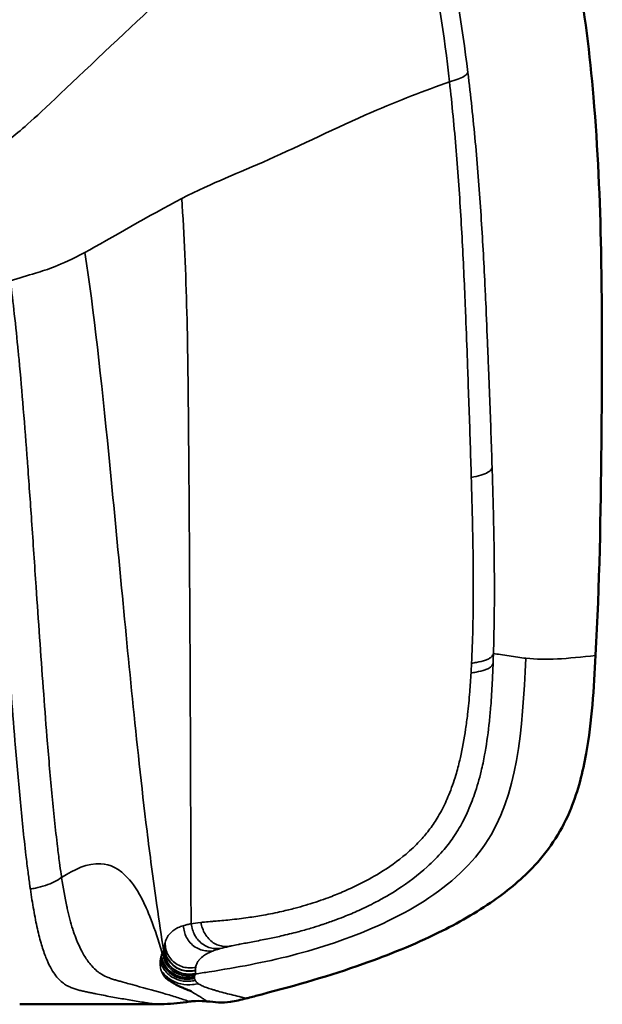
# Model space of a CAD drawing. Header units: millimetres. Extents: x -578 to 1907, y 2499 to 4482.
# Tile 38 of 41: x 484 to 780, y 3616 to 4116. Entities that reach past the tile are written whole.
import ezdxf

# ---------------------------------------------------------------- set-up
doc = ezdxf.new("R2010")
doc.units = ezdxf.units.MM
doc.layers.add('Visible (ANSI)', color=7, linetype='Continuous', lineweight=50)
doc.layers.add('Visible Narrow (ANSI)', color=7, linetype='Continuous', lineweight=35)

msp = doc.modelspace()

# ---------------------------------------------------------------- linework, layer by layer
at = {"layer": 'Visible (ANSI)'}
for p, q in [((777.074, 3793.337), (777.067, 3793.203)), ((578.97, 3617.414), (578.97, 3617.414))]:
    msp.add_line(p, q, dxfattribs=at)
for points, knots in [([(254.365, 4482.423), (287.713, 4482.411), (321.096, 4481.742), (390.47, 4476.928), (426.786, 4474.33), (488.827, 4461.484), (515.05, 4453.283), (556.826, 4434.704), (573.231, 4425.808), (604.385, 4405.939), (619.245, 4394.959), (648.027, 4370.609), (661.938, 4357.082), (687.623, 4328.238), (699.461, 4312.841), (720.258, 4280.951), (729.344, 4264.41), (744.404, 4230.807), (750.455, 4213.686), (760.52, 4178.491), (764.521, 4160.334), (771.468, 4120.549), (774.109, 4098.82), (778.207, 4051.054), (779.326, 4024.954), (780.451, 3966.192), (780.273, 3933.506), (779.701, 3864.986), (778.966, 3829.131), (777.074, 3793.337)], [0, 0, 0, 0, 10.0042759, 10.0042759, 20.8622271, 20.8622271, 29.0112855, 29.0112855, 34.5786618, 34.5786618, 40.0965336, 40.0965336, 45.8887927, 45.8887927, 51.6832079, 51.6832079, 57.3103194, 57.3103194, 62.7301988, 62.7301988, 68.2921776, 68.2921776, 74.8463059, 74.8463059, 82.6746119, 82.6746119, 92.4781812, 92.4781812, 103.2313133, 103.2313133, 103.2313133, 103.2313133]), ([(777.067, 3793.203), (776.185, 3776.544), (775.18, 3759.812), (770.571, 3733.895), (768.158, 3724.451), (760.302, 3704.912), (753.991, 3694.941), (739.988, 3679.872), (732.876, 3673.947), (716.491, 3662.463), (706.986, 3657.08), (684.838, 3646.192), (671.978, 3640.99), (642.047, 3630.407), (624.777, 3625.488), (605.385, 3620.372), (603.324, 3619.833), (601.261, 3619.297)], [0, 0, 0, 0, 5.0046518, 5.0046518, 7.8972138, 7.8972138, 11.3226155, 11.3226155, 14.0685452, 14.0685452, 17.3255305, 17.3255305, 21.4726462, 21.4726462, 26.8498019, 26.8498019, 27.4891024, 27.4891024, 27.4891024, 27.4891024]), ([(571.69, 3622.467), (571.69, 3622.467), (571.69, 3622.468), (571.665, 3622.478), (571.485, 3622.555), (570.642, 3622.906), (569.643, 3623.308), (567.91, 3624.01), (567.307, 3624.238), (565.529, 3625.022), (564.864, 3625.322), (563.616, 3625.986), (563.297, 3626.16), (562.582, 3626.577), (562.267, 3626.762), (561.642, 3627.165), (561.593, 3627.197), (561.486, 3627.267), (561.427, 3627.305), (561.333, 3627.367), (561.301, 3627.388), (561.237, 3627.431), (561.204, 3627.453), (561.141, 3627.495), (561.109, 3627.516), (561.02, 3627.576), (560.966, 3627.613), (560.82, 3627.711), (560.743, 3627.764), (560.408, 3627.993), (560.264, 3628.092), (559.933, 3628.32), (559.798, 3628.413), (559.685, 3628.489)], [2.9122296, 2.9122296, 2.9122296, 2.9122296, 2.9998613, 2.9998613, 4.5443451, 4.5443451, 9.1773254, 9.1773254, 11.9002996, 11.9002996, 13.2444361, 13.2444361, 13.6566763, 13.6566763, 13.9526864, 13.9526864, 13.9758982, 13.9758982, 13.9992751, 13.9992751, 14.010908, 14.010908, 14.0225569, 14.0225569, 14.0341959, 14.0341959, 14.0576683, 14.0576683, 14.1045943, 14.1045943, 14.2927607, 14.2927607, 14.5905256, 14.5905256, 14.5905256, 14.5905256]), ([(570.736, 3617.229), (566.456, 3616.65), (562.162, 3616.049), (556.379, 3615.971), (554.915, 3615.971), (553.45, 3615.97)], [0, 0, 0, 0, 1.2957877, 1.2957877, 1.7350399, 1.7350399, 1.7350399, 1.7350399]), ([(599.391, 3618.812), (596.774, 3618.135), (594.146, 3617.466), (587.522, 3616.494), (583.466, 3616.935), (579.499, 3617.36)], [0, 0, 0, 0, 0.8107194, 0.8107194, 2.0086663, 2.0086663, 2.0086663, 2.0086663])]:
    msp.add_open_spline(points, degree=3, knots=knots, dxfattribs=at)
for points in [[(777.074, 3793.337), (777.074, 3793.337), (777.074, 3793.337), (777.074, 3793.337)], [(559.676, 3628.495), (558.985, 3628.961), (558.361, 3629.33), (558.361, 3629.33)], [(559.676, 3628.495), (559.679, 3628.493), (559.682, 3628.491), (559.685, 3628.489)], [(552.934, 3615.97), (530.105, 3615.961), (507.275, 3615.944), (484.446, 3615.858)], [(553.45, 3615.97), (553.278, 3615.97), (553.106, 3615.97), (552.934, 3615.97)], [(571.979, 3617.379), (571.564, 3617.335), (571.149, 3617.284), (570.736, 3617.229)], [(578.97, 3617.414), (576.651, 3617.635), (574.297, 3617.627), (571.979, 3617.379)], [(579.499, 3617.36), (579.322, 3617.379), (579.146, 3617.397), (578.97, 3617.414)], [(601.261, 3619.297), (600.638, 3619.135), (600.014, 3618.973), (599.391, 3618.812)]]:
    msp.add_open_spline(points, degree=3, dxfattribs=at)
at = {"layer": 'Visible Narrow (ANSI)'}
msp.add_line((777.002, 3793.342), (776.995, 3793.207), dxfattribs=at)
for centre, major_axis, ratio, start_param, end_param in [((1312.423, 3818.138), (-756.308, -184.48), 0.1234449, 6.2255783, 6.2282924), ((1165.51, 3954.921), (-591.76, -327.427), 0.0727067, 6.248699, 6.2517981)]:
    msp.add_ellipse(centre, major_axis=major_axis, ratio=ratio, start_param=start_param, end_param=end_param, dxfattribs=at)
for points, knots in [([(254.365, 4482.39), (265.201, 4482.386), (281.487, 4482.303), (303.318, 4481.881), (319.747, 4481.354), (336.197, 4480.576), (352.594, 4479.551), (368.883, 4478.343), (379.675, 4477.471), (385.108, 4477.025), (385.155, 4477.021), (392.554, 4476.413), (407.461, 4475.147), (426.317, 4472.988), (441.454, 4470.761), (452.811, 4468.814), (464.153, 4466.568), (479.227, 4463.151), (497.932, 4458.053), (520.003, 4450.552), (541.579, 4441.649), (555.552, 4434.8), (562.471, 4431.13), (562.523, 4431.103), (572.553, 4425.777), (591.948, 4414.303), (619.414, 4394.782), (645.196, 4373.123), (669.16, 4349.432), (691.117, 4323.784), (710.82, 4296.266), (727.991, 4266.995), (737.556, 4246.422), (741.843, 4235.862), (741.864, 4235.809), (746.598, 4224.13), (754.687, 4200.543), (762.18, 4170.657), (766.935, 4146.634), (769.944, 4128.584), (772.458, 4110.519), (775.216, 4086.433), (777.672, 4056.357), (779.358, 4020.369), (780.08, 3984.511), (780.129, 3960.716), (780.122, 3948.865), (780.122, 3948.861), (780.119, 3942.401), (780.097, 3929.49), (780.007, 3910.109), (779.845, 3890.711), (779.591, 3871.291), (779.217, 3851.841), (778.688, 3832.355), (777.968, 3812.841), (777.345, 3799.835), (777.002, 3793.342)], [0, 0, 0, 0, 0.032288, 0.048432, 0.064576, 0.0807201, 0.0968641, 0.1130081, 0.1291521, 0.1291521, 0.1292939, 0.1292939, 0.151329, 0.173364, 0.1843815, 0.195399, 0.2064166, 0.2174341, 0.2394691, 0.2615042, 0.2835392, 0.3055742, 0.3055742, 0.3057421, 0.3057421, 0.3377675, 0.3697929, 0.4018183, 0.4338436, 0.465869, 0.4978944, 0.5299198, 0.5619452, 0.5619452, 0.5621068, 0.5621068, 0.5975376, 0.6329684, 0.6506838, 0.6683992, 0.6861145, 0.7038299, 0.7392607, 0.7746915, 0.8101223, 0.8455531, 0.8455531, 0.8455675, 0.8455675, 0.8648715, 0.8841756, 0.9034797, 0.9227837, 0.9420878, 0.9613919, 0.9806959, 1, 1, 1, 1]), ([(521.682, 4372.286), (516.48, 4362.085), (511.388, 4350.767), (504.909, 4334.2), (497.46, 4315.153), (488.179, 4289.167), (481.049, 4269.213), (473.92, 4249.258), (468.942, 4235.335), (461.592, 4214.035), (454.241, 4192.735), (444.517, 4164.059), (438.481, 4146.232), (432.445, 4128.405), (430.097, 4121.426), (427.492, 4114.589), (426.19, 4111.17), (424.823, 4107.787), (423.424, 4104.421), (422.796, 4102.909), (422.162, 4101.402), (421.524, 4099.896)], [0, 0, 0, 0, 0.1554673, 0.1554673, 0.1554673, 0.3342226, 0.3342226, 0.3342226, 0.5129779, 0.5129779, 0.5129779, 0.6917331, 0.6917331, 0.6917331, 0.8704884, 0.8704884, 0.8704884, 0.9598661, 0.9598661, 0.9598661, 1, 1, 1, 1]), ([(712.148, 4089.705), (709.186, 4113.559), (703.34, 4149.932), (692.112, 4192.897), (684.491, 4215.006), (680.545, 4224.834), (678.99, 4228.531), (678.645, 4229.34), (678.297, 4230.146)], [0, 0, 0, 0, 0.5, 0.7635614, 0.9174497, 0.9819039, 0.9819039, 1, 1, 1, 1]), ([(672.098, 4223.807), (660.642, 4216.595), (635.403, 4199.773), (585.42, 4152.582), (555.941, 4127.378), (491.49, 4065.52), (480.476, 4056.38), (471.34, 4050.277), (467.582, 4047.867), (466.709, 4047.311)], [-5.8529511, -5.8529511, -5.8529511, -5.8529511, -5, -4, -3, -2, -1, -0.5, -0.3499476, -0.3499476, -0.3499476, -0.3499476]), ([(672.098, 4223.807), (672.414, 4223.011), (672.726, 4222.214), (674.134, 4218.575), (677.707, 4208.899), (684.622, 4187.107), (694.827, 4144.67), (700.129, 4108.623), (702.806, 4084.933)], [0, 0, 0, 0, 0.0180961, 0.0180961, 0.0825503, 0.2364386, 0.5, 1, 1, 1, 1]), ([(712.148, 4089.705), (712.048, 4089.492), (711.757, 4088.858), (710.54, 4087.713), (707.239, 4086.255), (704.296, 4085.371), (702.806, 4084.933)], [0, 0, 0, 0, 0.1428571, 0.4285714, 0.7142857, 1, 1, 1, 1]), ([(724.473, 3888.87), (724.109, 3900.355), (723.487, 3917.642), (722.766, 3936.021), (722.414, 3944.794), (722.294, 3947.759), (722.211, 3949.787), (722.209, 3949.838), (721.899, 3957.441), (721.423, 3968.818), (720.339, 3991.916), (718.813, 4019.185), (716.09, 4054.451), (713.606, 4077.962), (712.148, 4089.705)], [0, 0, 0, 0, 0.1744946, 0.2617419, 0.2765734, 0.3062364, 0.3062364, 0.3070022, 0.3070022, 0.4202877, 0.4769305, 0.651287, 0.8256435, 1, 1, 1, 1]), ([(702.806, 4084.933), (690.141, 4080.324), (661.584, 4069.571), (607.578, 4042.956), (582.955, 4033.85), (566.752, 4025.52)], [-5.8223517, -5.8223517, -5.8223517, -5.8223517, -5, -4, -3, -3, -3, -3]), ([(702.806, 4084.933), (704.124, 4073.271), (706.362, 4049.897), (708.799, 4014.751), (710.154, 3987.496), (711.117, 3964.338), (711.541, 3952.899), (711.821, 3945.231), (711.823, 3945.18), (711.898, 3943.134), (712.007, 3940.144), (712.326, 3931.295), (712.981, 3912.753), (713.554, 3895.312), (713.893, 3883.741)], [0, 0, 0, 0, 0.1743565, 0.348713, 0.5230695, 0.5797123, 0.6929978, 0.6929978, 0.6937636, 0.6937636, 0.7234266, 0.7382581, 0.8255054, 1, 1, 1, 1]), ([(571.508, 3656.792), (571.487, 3663.483), (571.43, 3681.311), (571.369, 3699.101), (571.253, 3732.4), (570.998, 3798.763), (570.366, 3907.039), (569.416, 3988.69), (566.752, 4025.52)], [-1.4500877, -1.4500877, -1.4500877, -1.4500877, -1.375, -1.25, -1.25, -1, -0.5, 0, 0, 0, 0]), ([(517.519, 3998.171), (504.584, 3991.258), (495.044, 3988.419), (484.089, 3985.052), (479.69, 3983.694)], [-2, -2, -2, -2, -1, -0.3480875, -0.3480875, -0.3480875, -0.3480875]), ([(557.559, 3643.226), (556.424, 3650.276), (553.168, 3672.563), (550.543, 3692.348), (546.284, 3727.212), (539.218, 3793.766), (529.669, 3899.221), (522.158, 3968.184), (517.519, 3998.171)], [-1.4456127, -1.4456127, -1.4456127, -1.4456127, -1.375, -1.25, -1.25, -1, -0.5, 0, 0, 0, 0]), ([(462.258, 3982.632), (463.017, 3977.113), (464.522, 3965.219), (465.978, 3951.919), (466.765, 3944.173), (467.733, 3934.536), (469.328, 3917.341), (470.75, 3900.082), (471.478, 3890.88), (471.5, 3890.598), (472.292, 3880.554), (473.878, 3859.476), (476.643, 3821.082), (479.32, 3784.025), (482.128, 3748.411), (484.13, 3725.328), (486.032, 3705.957), (487.394, 3693.459), (488.594, 3683.597), (489.277, 3678.486), (489.677, 3675.634), (489.765, 3675.023), (489.853, 3674.415)], [0, 0, 0, 0, 0.0545898, 0.1171723, 0.1302739, 0.1302739, 0.2112867, 0.2978563, 0.2978563, 0.3005893, 0.3005893, 0.3952967, 0.5046456, 0.6716749, 0.7529497, 0.8485078, 0.8952879, 0.942068, 0.971034, 0.9937724, 0.9937724, 1, 1, 1, 1]), ([(505.747, 3680.328), (505.665, 3680.868), (505.584, 3681.41), (505.212, 3683.944), (504.57, 3688.55), (503.427, 3697.643), (502.121, 3709.429), (500.294, 3727.995), (498.376, 3750.454), (495.705, 3785.426), (493.185, 3822.108), (490.602, 3860.285), (489.127, 3881.313), (488.39, 3891.348), (488.369, 3891.63), (487.691, 3900.827), (486.367, 3918.087), (484.875, 3935.318), (483.966, 3944.987), (483.225, 3952.762), (481.851, 3966.129), (480.417, 3978.119), (479.69, 3983.694)], [0, 0, 0, 0, 0.0062276, 0.0062276, 0.028966, 0.057932, 0.1047121, 0.1514922, 0.2470503, 0.3283251, 0.4953544, 0.6047033, 0.6994107, 0.6994107, 0.7021437, 0.7021437, 0.7887133, 0.8697261, 0.8697261, 0.8828277, 0.9454102, 1, 1, 1, 1]), ([(724.473, 3888.87), (724.372, 3888.589), (724.083, 3887.749), (722.692, 3886.323), (718.868, 3884.801), (715.566, 3884.086), (713.893, 3883.741)], [0, 0, 0, 0, 0.1428571, 0.4285714, 0.7142857, 1, 1, 1, 1]), ([(725.144, 3794.254), (725.317, 3800.011), (725.53, 3809.618), (725.611, 3819.105), (725.651, 3830.261), (725.607, 3837.612), (725.463, 3848.678), (725.402, 3852.386), (725.119, 3867), (724.819, 3877.913), (724.473, 3888.87)], [0, 0, 0, 0, 0.1802722, 0.2992759, 0.2992759, 0.5335642, 0.5335642, 0.6518544, 0.6518544, 1, 1, 1, 1]), ([(713.893, 3883.741), (714.216, 3872.701), (714.501, 3861.721), (714.757, 3847.074), (714.81, 3843.362), (714.922, 3832.304), (714.937, 3824.982), (714.813, 3813.902), (714.645, 3804.494), (714.288, 3794.984), (714.01, 3789.278)], [0, 0, 0, 0, 0.3481456, 0.3481456, 0.4664358, 0.4664358, 0.7007241, 0.7007241, 0.8197278, 1, 1, 1, 1]), ([(573.701, 3631.296), (576.048, 3631.648), (578.397, 3632.009), (587.663, 3633.462), (608.486, 3636.995), (658.149, 3649.139), (735.245, 3688.774), (739.88, 3754.822), (741.607, 3791.821)], [-2.8349956, -2.8349956, -2.8349956, -2.8349956, -2.75, -2.75, -2.5, -2, -1, 0, 0, 0, 0]), ([(776.995, 3793.207), (776.608, 3785.894), (775.758, 3771.076), (773.368, 3748.041), (769.221, 3727.919), (763.057, 3711.315), (758.645, 3703.108), (755.932, 3698.949), (755.802, 3698.75), (753.149, 3694.755), (747.637, 3687.763), (735.545, 3675.89), (719.314, 3664.078), (699.237, 3652.933), (685.627, 3646.821), (678.587, 3643.903), (678.367, 3643.811), (671.796, 3641.103), (658.997, 3636.24), (633.23, 3627.802), (613.958, 3622.609), (601.256, 3619.31)], [0, 0, 0, 0, 0.0870055, 0.174011, 0.2610164, 0.3045192, 0.3480219, 0.3480219, 0.3502104, 0.3502104, 0.3920999, 0.4339895, 0.5177685, 0.6015476, 0.6853267, 0.6853267, 0.688034, 0.688034, 0.7660255, 0.844017, 1, 1, 1, 1]), ([(725.144, 3794.254), (725.032, 3793.946), (724.804, 3793.331), (724.114, 3792.43), (722.9, 3791.582), (720.568, 3790.562), (717.445, 3789.807), (714.877, 3789.407), (714.01, 3789.278)], [0, 0, 0, 0, 0.1428571, 0.2857143, 0.4285714, 0.5714286, 0.8571429, 1, 1, 1, 1]), ([(724.982, 3789.276), (725.012, 3790.115), (725.04, 3790.953), (725.094, 3792.612), (725.12, 3793.433), (725.144, 3794.254)], [74.56376948, 74.56376948, 74.56376948, 74.56376948, 74.82382492, 74.82382492, 75.07887092, 75.07887092, 75.07887092, 75.07887092]), ([(741.607, 3791.821), (738.917, 3792.105), (736.059, 3792.502), (731.646, 3793.181), (729.007, 3793.602), (726.318, 3794.056), (725.144, 3794.254)], [2, 2, 2, 2, 2.5, 2.5, 2.75, 2.94375612, 2.94375612, 2.94375612, 2.94375612]), ([(776.995, 3793.207), (770.131, 3792.478), (756.221, 3791.021), (746.986, 3791.253), (741.607, 3791.821)], [0.0374414, 0.0374414, 0.0374414, 0.0374414, 1, 2, 2, 2, 2]), ([(592.343, 3645.625), (592.343, 3645.625), (592.343, 3645.625), (593.33, 3645.831), (594.377, 3646.04), (595.563, 3646.271), (595.874, 3646.331), (596.189, 3646.392), (598.397, 3646.816), (601.718, 3647.432), (605.366, 3648.128), (607.922, 3648.626), (611.338, 3649.305), (617.664, 3650.657), (625.057, 3652.46), (630.191, 3653.903), (634.146, 3655.085), (636.197, 3655.728), (638.252, 3656.408), (640.433, 3657.135), (643.97, 3658.371), (650.047, 3660.696), (657.091, 3663.682), (666.332, 3668.169), (678.225, 3675.035), (689.797, 3683.709), (698.959, 3693.014), (703.055, 3698.289), (706.475, 3703.262), (709.874, 3708.912), (712.573, 3714.838), (714.475, 3719.658), (716.432, 3724.992), (718.761, 3733.208), (720.163, 3739.918), (720.767, 3743.191), (721.784, 3748.835), (722.886, 3757.124), (723.595, 3764.948), (724.116, 3771.532), (724.566, 3778.768), (724.866, 3786.007), (724.982, 3789.276)], [0, 0, 0, 0, 0.0000002, 0.0000002, 0.023637, 0.023637, 0.0253813, 0.0302637, 0.0302637, 0.0713063, 0.0938492, 0.0938492, 0.11467, 0.1504012, 0.1929395, 0.2244214, 0.2244214, 0.2495622, 0.2536802, 0.2536802, 0.2805998, 0.3039569, 0.3401403, 0.3813458, 0.4378295, 0.5177869, 0.5647247, 0.6018316, 0.6018316, 0.640046, 0.6855797, 0.6855797, 0.7067098, 0.758674, 0.7957667, 0.7957667, 0.8019903, 0.8704201, 0.9048947, 0.9048947, 0.9569871, 1, 1, 1, 1]), ([(714.01, 3789.278), (713.97, 3788.465), (713.929, 3787.652), (713.843, 3786.013), (713.798, 3785.186), (713.751, 3784.359)], [-75.07887092, -75.07887092, -75.07887092, -75.07887092, -74.82382492, -74.82382492, -74.56376948, -74.56376948, -74.56376948, -74.56376948]), ([(713.751, 3784.359), (714.622, 3784.482), (717.206, 3784.864), (720.353, 3785.599), (722.709, 3786.609), (723.936, 3787.453), (724.636, 3788.352), (724.868, 3788.968), (724.982, 3789.276)], [-1, -1, -1, -1, -0.8571429, -0.5714286, -0.4285714, -0.2857143, -0.1428571, 0, 0, 0, 0]), ([(713.751, 3784.359), (713.567, 3781.138), (713.096, 3774.048), (712.435, 3767.061), (711.707, 3760.761), (710.741, 3753.319), (709.346, 3745.591), (708.145, 3740.433), (707.436, 3737.447), (705.829, 3731.388), (703.328, 3724.189), (701.347, 3719.657), (699.455, 3715.6), (696.872, 3710.727), (693.836, 3706.274), (690.865, 3702.414), (687.311, 3698.256), (679.265, 3690.649), (668.786, 3683.193), (657.666, 3677.1), (648.855, 3673.057), (642.034, 3670.345), (636.08, 3668.228), (632.576, 3667.1), (630.402, 3666.438), (628.349, 3665.819), (626.275, 3665.234), (622.228, 3664.158), (616.889, 3662.848), (608.838, 3661.232), (601.542, 3660.081), (597.447, 3659.546), (594.348, 3659.169), (589.869, 3658.668), (585.726, 3658.299), (583.019, 3658.061), (582.633, 3658.028), (582.254, 3657.994), (580.809, 3657.868), (579.55, 3657.756), (578.382, 3657.645), (578.382, 3657.645)], [0, 0, 0, 0, 0.0430129, 0.0951053, 0.0951053, 0.1295799, 0.1980097, 0.2042333, 0.2042333, 0.241326, 0.2932902, 0.3144203, 0.3144203, 0.359954, 0.3981684, 0.3981684, 0.4352753, 0.4822131, 0.5621705, 0.6186542, 0.6598597, 0.6960431, 0.7194002, 0.7463198, 0.7463198, 0.7504378, 0.7755786, 0.7755786, 0.8070605, 0.8495988, 0.88533, 0.9061508, 0.9061508, 0.9286937, 0.9697363, 0.9697363, 0.9746187, 0.976363, 0.976363, 0.9999998, 1, 1, 1, 1]), ([(556.907, 3641.857), (555.988, 3644.989), (552.882, 3654.59), (550.276, 3661.47), (545.58, 3671.855), (537.29, 3684.418), (523.122, 3689.873), (512.233, 3684.462), (505.747, 3680.328)], [0.0696261, 0.0696261, 0.0696261, 0.0696261, 0.125, 0.25, 0.25, 0.5, 1, 1.7596823, 1.7596823, 1.7596823, 1.7596823]), ([(489.853, 3674.415), (490.711, 3674.585), (493.278, 3675.09), (497.586, 3676.187), (502.214, 3678.104), (504.567, 3679.589), (505.747, 3680.328)], [0, 0, 0, 0, 0.1428571, 0.4285714, 0.7142857, 1, 1, 1, 1]), ([(570.744, 3617.286), (569.912, 3617.563), (568.074, 3618.176), (564.096, 3619.466), (556.004, 3621.947), (547.847, 3624.151), (540.645, 3626.102), (538.007, 3626.827), (535.84, 3627.434), (534.769, 3627.74), (534.11, 3627.93), (533.8, 3628.02), (532.883, 3628.29), (531.543, 3628.695), (529.079, 3629.56), (526.442, 3630.803), (523.636, 3632.753), (521.308, 3634.954), (519.592, 3637.081), (517.755, 3639.678), (515.777, 3642.99), (513.506, 3648.005), (512.141, 3651.724), (510.506, 3656.73), (509.369, 3661.072), (507.49, 3669.715), (506.552, 3675.022), (505.747, 3680.328)], [0, 0, 0, 0, 0.0450552, 0.0981475, 0.2076434, 0.4555809, 0.4948346, 0.5448729, 0.5771731, 0.5928529, 0.5928529, 0.6066698, 0.6066698, 0.6334772, 0.6654934, 0.7127104, 0.7436349, 0.7782154, 0.8029262, 0.8082447, 0.8467999, 0.8761175, 0.8959887, 0.9028186, 0.9460103, 0.9495249, 1, 1, 1, 1]), ([(489.853, 3674.415), (490.381, 3670.769), (491.223, 3665.445), (492.147, 3660.494), (492.782, 3657.293), (493.108, 3655.743), (494.116, 3651.277), (494.824, 3648.541), (495.916, 3644.875), (496.286, 3643.727), (497.029, 3641.577), (497.404, 3640.573), (498.529, 3637.761), (499.283, 3636.153), (500.787, 3633.345), (501.536, 3632.147), (503.024, 3630.077), (503.761, 3629.205), (505.223, 3627.708), (505.947, 3627.083), (507.387, 3626.014), (508.102, 3625.569), (509.522, 3624.807), (510.227, 3624.49), (511.627, 3623.941), (512.322, 3623.71), (513.704, 3623.299), (514.391, 3623.119), (515.414, 3622.868), (515.753, 3622.788), (516.43, 3622.631), (516.766, 3622.555), (517.775, 3622.327), (518.447, 3622.178), (519.782, 3621.889), (520.445, 3621.748), (521.763, 3621.472), (522.418, 3621.337), (525.673, 3620.677), (528.226, 3620.191), (533.264, 3619.265), (535.747, 3618.827), (539.434, 3618.192), (540.657, 3617.983), (543.093, 3617.572), (544.306, 3617.369), (546.735, 3616.966), (547.95, 3616.767), (549.788, 3616.47), (550.405, 3616.371), (551.652, 3616.174), (552.283, 3616.075), (552.934, 3615.977)], [0, 0, 0, 0, 0.03125, 0.046875, 0.046875, 0.0625, 0.0625, 0.09375, 0.09375, 0.109375, 0.109375, 0.125, 0.125, 0.15625, 0.15625, 0.1875, 0.1875, 0.21875, 0.21875, 0.25, 0.25, 0.28125, 0.28125, 0.3125, 0.3125, 0.34375, 0.34375, 0.375, 0.375, 0.390625, 0.390625, 0.40625, 0.40625, 0.4375, 0.4375, 0.46875, 0.46875, 0.5, 0.5, 0.625, 0.625, 0.75, 0.75, 0.8125, 0.8125, 0.875, 0.875, 0.9375, 0.9375, 0.96875, 0.96875, 1, 1, 1, 1]), ([(567.513, 3655.841), (567.032, 3655.688), (566.584, 3655.528), (566.163, 3655.362), (565.742, 3655.196), (565.348, 3655.024), (564.978, 3654.848), (564.762, 3654.746), (564.555, 3654.642), (564.356, 3654.536), (563.549, 3654.11), (562.864, 3653.662), (562.27, 3653.202), (561.45, 3652.567), (560.802, 3651.91), (560.276, 3651.246), (560.251, 3651.214), (560.226, 3651.182), (560.201, 3651.151), (559.843, 3650.688), (559.545, 3650.222), (559.292, 3649.757), (558.844, 3648.93), (558.539, 3648.103), (558.33, 3647.29), (558.316, 3647.236), (558.302, 3647.181), (558.289, 3647.126)], [0, 0, 0, 0, 0.0671008, 0.0671008, 0.0671008, 0.1343153, 0.1343153, 0.1343153, 0.1734793, 0.1734793, 0.1734793, 0.3316907, 0.3316907, 0.3316907, 0.5500236, 0.5500236, 0.5500236, 0.5604146, 0.5604146, 0.5604146, 0.712333, 0.712333, 0.712333, 0.9818634, 0.9818634, 0.9818634, 1, 1, 1, 1]), ([(571.508, 3656.792), (571.197, 3656.739), (570.898, 3656.684), (570.611, 3656.627), (569.884, 3656.483), (569.228, 3656.329), (568.622, 3656.167), (568.233, 3656.062), (567.864, 3655.953), (567.513, 3655.841)], [0, 0, 0, 0, 0.1937146, 0.1937146, 0.1937146, 0.6844509, 0.6844509, 0.6844509, 1, 1, 1, 1]), ([(576.402, 3657.446), (576.673, 3656.453), (577.482, 3653.506), (579.571, 3649.803), (582.789, 3647.06), (585.4, 3645.758), (588.045, 3645.234), (589.78, 3645.246), (590.652, 3645.262)], [0, 0, 0, 0, 0.1428571, 0.4285714, 0.5714286, 0.7142857, 0.8571429, 1, 1, 1, 1]), ([(557.945, 3645.107), (557.907, 3644.791), (557.839, 3644.192), (557.675, 3643.542), (557.559, 3643.226)], [0, 0, 0, 0, 0.5351272, 1, 1, 1, 1]), ([(558.289, 3647.126), (558.222, 3646.846), (558.108, 3646.284), (558.019, 3645.693), (557.978, 3645.379), (557.974, 3645.347)], [0, 0, 0, 0, 0.4691716, 0.9472202, 1, 1, 1, 1]), ([(556.307, 3640.385), (556.296, 3640.351), (556.202, 3640.031), (556.127, 3639.678), (556.067, 3639.382), (556.059, 3639.339)], [0, 0, 0, 0, 0.091518, 0.8688616, 1, 1, 1, 1]), ([(556.907, 3641.857), (556.781, 3641.598), (556.661, 3641.338), (556.556, 3641.082), (556.459, 3640.846), (556.375, 3640.612), (556.307, 3640.385)], [0, 0, 0, 0, 0.5196233, 0.5196233, 0.5196233, 1, 1, 1, 1]), ([(573.259, 3629.773), (572.237, 3629.63), (571.218, 3629.492), (570.19, 3629.45), (569.676, 3629.429), (569.16, 3629.432), (568.641, 3629.464), (568.121, 3629.496), (567.6, 3629.557), (567.079, 3629.653), (566.036, 3629.844), (564.993, 3630.174), (563.991, 3630.642), (562.988, 3631.109), (562.022, 3631.716), (561.162, 3632.418), (560.302, 3633.121), (559.548, 3633.917), (558.917, 3634.772), (558.287, 3635.628), (557.781, 3636.542), (557.365, 3637.486), (556.95, 3638.429), (556.625, 3639.403), (556.307, 3640.385)], [0, 0, 0, 0, 0.1428571, 0.1428571, 0.1428571, 0.2142857, 0.2142857, 0.2142857, 0.2857133, 0.2857133, 0.2857133, 0.4285714, 0.4285714, 0.4285714, 0.5714286, 0.5714286, 0.5714286, 0.7142857, 0.7142857, 0.7142857, 0.8571429, 0.8571429, 0.8571429, 1, 1, 1, 1]), ([(557.438, 3642.936), (557.401, 3642.853), (557.241, 3642.509), (557.047, 3642.145), (556.907, 3641.857)], [0, 0, 0, 0, 0.2444227, 1, 1, 1, 1]), ([(557.559, 3643.226), (557.756, 3642.199), (557.952, 3641.181), (558.253, 3640.185), (558.554, 3639.19), (558.96, 3638.217), (559.514, 3637.293), (560.068, 3636.369), (560.77, 3635.495), (561.598, 3634.714), (562.425, 3633.933), (563.38, 3633.244), (564.384, 3632.703), (565.388, 3632.162), (566.442, 3631.768), (567.496, 3631.527), (568.55, 3631.286), (569.605, 3631.198), (570.647, 3631.217), (571.689, 3631.236), (572.719, 3631.362), (573.757, 3631.495)], [0, 0, 0, 0, 0.1428623, 0.1428623, 0.1428623, 0.2857048, 0.2857048, 0.2857048, 0.4286503, 0.4286503, 0.4286503, 0.5715006, 0.5715006, 0.5715006, 0.7142857, 0.7142857, 0.7142857, 0.8571429, 0.8571429, 0.8571429, 1, 1, 1, 1]), ([(573.859, 3634.605), (573.866, 3634.653), (573.874, 3634.7), (574.013, 3635.456), (574.38, 3636.602), (575.124, 3637.785), (575.476, 3638.244), (575.499, 3638.273), (576.009, 3638.919), (577.069, 3639.992), (578.658, 3641.059), (579.641, 3641.613), (579.844, 3641.723), (580.416, 3642.02), (580.801, 3642.207), (581.622, 3642.577), (582.058, 3642.761), (582.523, 3642.943)], [0, 0, 0, 0, 0.0181366, 0.0181366, 0.287667, 0.4395854, 0.4395854, 0.4499764, 0.4499764, 0.6683093, 0.8265207, 0.8265207, 0.8656847, 0.8656847, 0.9328992, 0.9328992, 1, 1, 1, 1]), ([(582.523, 3642.943), (582.862, 3643.076), (583.768, 3643.413), (585.037, 3643.827), (586.013, 3644.109), (586.298, 3644.189)], [48.5242923, 48.5242923, 48.5242923, 48.5242923, 48.8867409, 49.4504147, 49.6729207, 49.6729207, 49.6729207, 49.6729207]), ([(555.836, 3637.031), (555.812, 3636.083), (555.856, 3635.079), (556.032, 3634.157), (556.101, 3633.797), (556.189, 3633.449), (556.292, 3633.117), (556.315, 3633.043), (556.339, 3632.97), (556.364, 3632.897)], [0, 0, 0, 0, 0.6773716, 0.6773716, 0.6773716, 0.941382, 0.941382, 0.941382, 1, 1, 1, 1]), ([(556.005, 3639.058), (555.998, 3639.01), (555.985, 3638.913), (555.941, 3638.574), (555.911, 3638.282), (555.863, 3637.703), (555.846, 3637.368), (555.836, 3637.031)], [0, 0, 0, 0, 0.0715762, 0.1431524, 0.5020192, 0.5020192, 1, 1, 1, 1]), ([(573.672, 3627.982), (572.668, 3627.827), (569.682, 3627.354), (565.471, 3627.793), (561.547, 3629.807), (559.107, 3631.873), (557.252, 3634.342), (556.304, 3636.13), (555.836, 3637.031)], [0, 0, 0, 0, 0.1428571, 0.4285714, 0.5714286, 0.7142857, 0.8571429, 1, 1, 1, 1]), ([(573.294, 3629.005), (572.278, 3628.856), (571.268, 3628.702), (570.244, 3628.651), (569.22, 3628.599), (568.185, 3628.647), (567.149, 3628.816), (566.631, 3628.901), (566.112, 3629.016), (565.597, 3629.164), (565.081, 3629.313), (564.57, 3629.495), (564.067, 3629.711), (563.063, 3630.145), (562.098, 3630.716), (561.225, 3631.38), (561.007, 3631.546), (560.794, 3631.719), (560.588, 3631.896), (560.382, 3632.073), (560.182, 3632.256), (559.988, 3632.444), (559.601, 3632.819), (559.241, 3633.214), (558.909, 3633.624), (558.576, 3634.034), (558.272, 3634.46), (557.993, 3634.897), (557.714, 3635.335), (557.46, 3635.783), (557.226, 3636.241), (556.993, 3636.698), (556.781, 3637.163), (556.58, 3637.634), (556.38, 3638.104), (556.191, 3638.58), (556.005, 3639.058)], [0, 0, 0, 0, 0.1428571, 0.1428571, 0.1428571, 0.2857143, 0.2857143, 0.2857143, 0.3571429, 0.3571429, 0.3571429, 0.4285714, 0.4285714, 0.4285714, 0.5714286, 0.5714286, 0.5714286, 0.6071429, 0.6071429, 0.6071429, 0.6428571, 0.6428571, 0.6428571, 0.7142857, 0.7142857, 0.7142857, 0.7857143, 0.7857143, 0.7857143, 0.8571429, 0.8571429, 0.8571429, 0.9285714, 0.9285714, 0.9285714, 1, 1, 1, 1]), ([(573.281, 3629.172), (572.263, 3629.023), (571.255, 3628.885), (570.231, 3628.832), (569.717, 3628.805), (569.201, 3628.8), (568.682, 3628.825), (567.13, 3628.902), (565.55, 3629.251), (564.049, 3629.91), (563.048, 3630.349), (562.076, 3630.928), (561.205, 3631.601), (560.333, 3632.274), (559.561, 3633.039), (558.904, 3633.866), (558.246, 3634.693), (557.704, 3635.583), (557.247, 3636.504), (556.79, 3637.425), (556.42, 3638.377), (556.059, 3639.339)], [0, 0, 0, 0, 0.1428571, 0.1428571, 0.1428571, 0.2144676, 0.2144676, 0.2144676, 0.4285714, 0.4285714, 0.4285714, 0.5714286, 0.5714286, 0.5714286, 0.7142857, 0.7142857, 0.7142857, 0.8571429, 0.8571429, 0.8571429, 1, 1, 1, 1]), ([(573.752, 3633.096), (573.751, 3633.122), (573.75, 3633.381), (573.765, 3633.878), (573.819, 3634.362), (573.859, 3634.605)], [39.6527549, 39.6527549, 39.6527549, 39.6527549, 39.7301982, 40.4316345, 41.1200455, 41.1200455, 41.1200455, 41.1200455]), ([(575.248, 3626.314), (574.269, 3626.15), (571.344, 3625.651), (567.239, 3625.763), (563.275, 3627.147), (560.626, 3628.709), (558.357, 3630.687), (557.028, 3632.16), (556.364, 3632.897)], [-1, -1, -1, -1, -0.8571429, -0.5714286, -0.4285714, -0.2857143, -0.1428571, 0, 0, 0, 0]), ([(556.364, 3632.897), (556.411, 3632.758), (556.461, 3632.621), (556.513, 3632.487), (556.855, 3631.603), (557.312, 3630.814), (557.831, 3630.169), (558.395, 3629.47), (559.026, 3628.934), (559.676, 3628.495)], [0, 0, 0, 0, 0.01103412, 0.01103412, 0.01103412, 0.08383655, 0.08383655, 0.08383655, 0.16282416, 0.16282416, 0.16282416, 0.16282416]), ([(573.281, 3629.172), (573.28, 3629.197), (573.269, 3629.375), (573.252, 3629.574), (573.258, 3629.754), (573.259, 3629.773)], [35.38834626, 35.38834626, 35.38834626, 35.38834626, 35.4851435, 36.05892442, 36.12647665, 36.12647665, 36.12647665, 36.12647665]), ([(573.259, 3629.773), (573.265, 3629.9), (573.301, 3630.172), (573.388, 3630.458), (573.441, 3630.61)], [36.12647665, 36.12647665, 36.12647665, 36.12647665, 36.57942, 37.06936861, 37.06936861, 37.06936861, 37.06936861]), ([(573.441, 3630.61), (573.5, 3630.778), (573.601, 3631.008), (573.683, 3631.239), (573.701, 3631.296)], [37.06936861, 37.06936861, 37.06936861, 37.06936861, 37.61326566, 37.78921166, 37.78921166, 37.78921166, 37.78921166]), ([(573.757, 3631.495), (573.799, 3631.711), (573.808, 3632.173), (573.765, 3632.643), (573.756, 3632.899)], [37.9959682, 37.9959682, 37.9959682, 37.9959682, 38.6738654, 39.4542104, 39.4542104, 39.4542104, 39.4542104]), ([(573.672, 3627.982), (573.591, 3628.141), (573.518, 3628.304), (573.455, 3628.474), (573.41, 3628.597), (573.369, 3628.722), (573.334, 3628.85), (573.327, 3628.876), (573.32, 3628.901), (573.313, 3628.927), (573.307, 3628.953), (573.3, 3628.979), (573.294, 3629.005)], [33.7449177, 33.7449177, 33.7449177, 33.7449177, 34.4577433, 34.4577433, 34.4577433, 34.9714434, 34.9714434, 34.9714434, 35.0739043, 35.0739043, 35.0739043, 35.1763591, 35.1763591, 35.1763591, 35.1763591]), ([(575.248, 3626.314), (575.208, 3626.341), (575.168, 3626.369), (575.129, 3626.397), (574.952, 3626.523), (574.784, 3626.655), (574.627, 3626.793), (574.226, 3627.147), (573.905, 3627.542), (573.672, 3627.982)], [0, 0, 0, 0, 0.058618, 0.058618, 0.058618, 0.3226284, 0.3226284, 0.3226284, 1, 1, 1, 1]), ([(599.389, 3618.827), (599.113, 3618.917), (598.33, 3619.153), (596.193, 3619.721), (591.761, 3620.801), (587.293, 3621.944), (583.585, 3623.017), (582.469, 3623.357), (581.905, 3623.534), (581.905, 3623.534), (581.036, 3623.806), (579.453, 3624.323), (577.253, 3625.185), (576.006, 3625.817), (575.404, 3626.208), (575.326, 3626.26), (575.248, 3626.314)], [0, 0, 0, 0, 0.0409927, 0.1111122, 0.2840473, 0.5997049, 0.6661454, 0.7325543, 0.7325543, 0.7325859, 0.7325859, 0.8349362, 0.91605, 0.9889509, 0.9889509, 1, 1, 1, 1]), ([(570.274, 3623.054), (570.291, 3623.045), (570.309, 3623.035), (570.327, 3623.025), (571.195, 3622.557), (572.059, 3622.078), (572.927, 3621.58), (574.279, 3620.805), (575.634, 3619.991), (576.963, 3619.129), (577.502, 3618.78), (578.037, 3618.422), (578.556, 3618.057), (578.869, 3617.836), (579.177, 3617.612), (579.474, 3617.385)], [0.60173616, 0.60173616, 0.60173616, 0.60173616, 0.60402635, 0.60402635, 0.60402635, 0.71498499, 0.71498499, 0.71498499, 0.88768635, 0.88768635, 0.88768635, 0.95771108, 0.95771108, 0.95771108, 1, 1, 1, 1]), ([(570.744, 3617.286), (570.259, 3617.22), (569.721, 3617.141), (569.092, 3617.041), (568.462, 3616.942), (567.74, 3616.822), (566.849, 3616.685), (566.495, 3616.63), (566.114, 3616.574), (565.706, 3616.518), (565.601, 3616.504), (565.493, 3616.49), (565.384, 3616.476), (564.853, 3616.407), (564.278, 3616.342), (563.703, 3616.287), (563.128, 3616.232), (562.553, 3616.186), (562.02, 3616.151), (561.531, 3616.119), (561.077, 3616.095), (560.642, 3616.075), (560.604, 3616.074), (560.566, 3616.072), (560.527, 3616.07), (558.648, 3615.99), (557.097, 3615.988), (555.617, 3615.983), (555.581, 3615.982), (555.544, 3615.982), (555.508, 3615.982), (554.806, 3615.98), (554.121, 3615.978), (553.45, 3615.977)], [0, 0, 0, 0, 0.1428571, 0.1428571, 0.1428571, 0.2857143, 0.2857143, 0.2857143, 0.3424466, 0.3424466, 0.3424466, 0.3571429, 0.3571429, 0.3571429, 0.4285714, 0.4285714, 0.4285714, 0.5, 0.5, 0.5, 0.5656221, 0.5656221, 0.5656221, 0.5714286, 0.5714286, 0.5714286, 0.8571429, 0.8571429, 0.8571429, 0.864216, 0.864216, 0.864216, 1, 1, 1, 1]), ([(578.946, 3617.44), (578.012, 3617.533), (577.131, 3617.59), (576.07, 3617.619), (575.851, 3617.623), (574.472, 3617.631), (573.264, 3617.57), (571.97, 3617.433)], [0, 0, 0, 0, 0.3715533, 0.3715533, 0.470193, 0.470193, 1, 1, 1, 1]), ([(599.389, 3618.827), (598.787, 3618.671), (597.509, 3618.34), (595.825, 3617.929), (594.639, 3617.669), (594.187, 3617.573), (593.719, 3617.477), (593.103, 3617.358), (592.033, 3617.167), (590.813, 3616.983), (589.276, 3616.821), (588.185, 3616.753), (587.422, 3616.733), (586.914, 3616.726), (586.421, 3616.729), (585.959, 3616.741), (585.521, 3616.756), (584.819, 3616.792), (584.154, 3616.844), (583.658, 3616.89), (583.427, 3616.913), (583.3, 3616.926), (582.244, 3617.036), (580.868, 3617.219), (579.904, 3617.337), (579.474, 3617.385)], [0, 0, 0, 0, 0.1428571, 0.2857143, 0.3214286, 0.3392857, 0.3571429, 0.3928571, 0.4285714, 0.5, 0.5357143, 0.5714286, 0.5803571, 0.5892857, 0.6071429, 0.6160714, 0.625, 0.6428571, 0.6785714, 0.6964286, 0.7053571, 0.7098214, 0.7142857, 0.8571429, 1, 1, 1, 1])]:
    msp.add_open_spline(points, degree=3, knots=knots, dxfattribs=at)
for points in [[(566.752, 4025.52), (550.549, 4017.19), (530.454, 4005.084), (517.519, 3998.171)], [(777.067, 3793.203), (777.067, 3793.203), (777.043, 3793.204), (776.995, 3793.207)], [(777.002, 3793.342), (777.05, 3793.339), (777.074, 3793.338), (777.074, 3793.337)], [(567.513, 3655.841), (567.674, 3654.812), (568.006, 3652.773), (569.094, 3649.806), (570.995, 3647.075), (573.611, 3644.832), (576.549, 3643.407), (579.546, 3642.861), (581.526, 3642.908), (582.523, 3642.943)], [(576.402, 3657.446), (574.511, 3657.243), (572.896, 3657.03), (571.508, 3656.792)], [(586.298, 3644.189), (585.35, 3644.165), (583.466, 3644.138), (580.609, 3644.68), (577.797, 3646.053), (575.262, 3648.212), (573.355, 3650.862), (572.165, 3653.767), (571.722, 3655.778), (571.508, 3656.792)], [(578.382, 3657.645), (577.691, 3657.579), (577.031, 3657.513), (576.402, 3657.446)], [(557.974, 3645.347), (557.964, 3645.267), (557.954, 3645.187), (557.945, 3645.107)], [(557.945, 3645.107), (558.081, 3644.064), (558.354, 3642.001), (559.438, 3639.015), (561.457, 3636.295), (564.289, 3634.117), (567.449, 3632.842), (570.629, 3632.531), (572.707, 3632.771), (573.756, 3632.899)], [(557.974, 3645.347), (558.106, 3644.303), (558.372, 3642.239), (559.445, 3639.249), (561.457, 3636.521), (564.285, 3634.335), (567.444, 3633.051), (570.624, 3632.733), (572.702, 3632.969), (573.752, 3633.096)], [(558.289, 3647.126), (558.398, 3646.079), (558.62, 3644.008), (559.638, 3640.995), (561.605, 3638.227), (564.403, 3635.986), (567.546, 3634.647), (570.724, 3634.282), (572.807, 3634.492), (573.859, 3634.605)], [(586.298, 3644.189), (587.572, 3644.545), (589.018, 3644.901), (590.652, 3645.262)], [(590.652, 3645.262), (591.195, 3645.382), (591.759, 3645.503), (592.343, 3645.625)], [(573.441, 3630.61), (572.413, 3630.474), (570.37, 3630.216), (567.23, 3630.436), (564.087, 3631.532), (561.212, 3633.486), (559.033, 3636.007), (557.675, 3638.85), (557.161, 3640.849), (556.907, 3641.857)], [(557.559, 3643.226), (557.541, 3643.178), (557.502, 3643.082), (557.46, 3642.985), (557.438, 3642.936)], [(573.701, 3631.296), (572.666, 3631.162), (570.611, 3630.91), (567.452, 3631.167), (564.296, 3632.332), (561.43, 3634.376), (559.309, 3636.978), (558.064, 3639.883), (557.647, 3641.912), (557.438, 3642.936)], [(573.701, 3631.296), (573.712, 3631.329), (573.732, 3631.395), (573.749, 3631.462), (573.757, 3631.495)], [(573.756, 3632.899), (573.754, 3632.965), (573.752, 3633.03), (573.752, 3633.096)], [(552.934, 3615.977), (530.087, 3615.967), (507.257, 3615.95), (484.446, 3615.864)], [(553.45, 3615.977), (553.278, 3615.977), (553.106, 3615.977), (552.934, 3615.977)], [(553.45, 3615.977), (553.45, 3615.976), (553.45, 3615.976), (553.45, 3615.975)], [(570.736, 3617.229), (570.741, 3617.229), (570.744, 3617.248), (570.744, 3617.286)], [(571.97, 3617.433), (571.57, 3617.391), (571.162, 3617.342), (570.744, 3617.286)], [(571.97, 3617.433), (571.975, 3617.397), (571.978, 3617.379), (571.979, 3617.379)], [(578.946, 3617.44), (578.953, 3617.423), (578.961, 3617.414), (578.97, 3617.414)], [(579.474, 3617.385), (579.296, 3617.404), (579.12, 3617.423), (578.946, 3617.44)], [(579.474, 3617.385), (579.482, 3617.369), (579.49, 3617.361), (579.499, 3617.36)], [(601.256, 3619.31), (600.634, 3619.149), (600.011, 3618.987), (599.389, 3618.827)]]:
    msp.add_open_spline(points, degree=3, dxfattribs=at)

doc.saveas('drawing.dxf')
